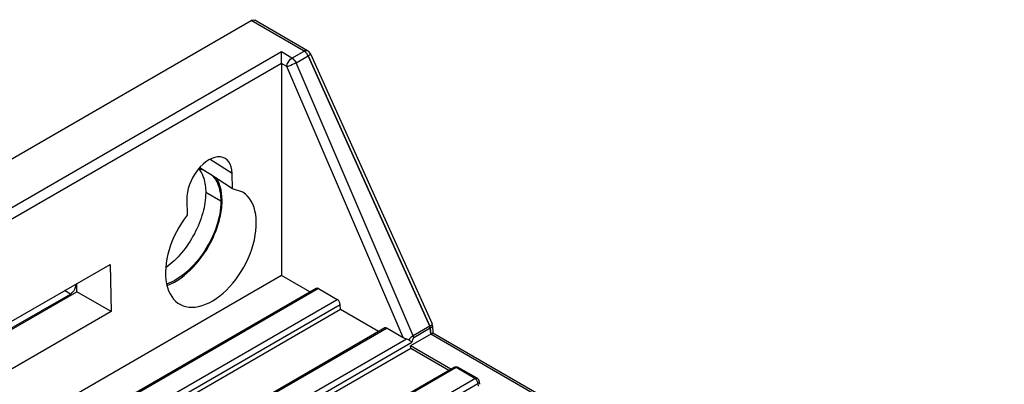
# Model space of a CAD drawing. Header units: millimetres. Extents: x 0 to 841, y 0 to 594.
# Tile 103 of 116: x 708 to 742, y 526 to 539. Entities that reach past the tile are written whole.
import ezdxf

# ---------------------------------------------------------------- set-up
doc = ezdxf.new("R2010")
doc.units = ezdxf.units.MM
doc.header["$LTSCALE"] = 46.255
doc.layers.get('0').update_dxf_attribs({"linetype": 'CONTINUOUS'})
for name, color, linetype in [('CURVES', 7, 'CONTINUOUS'), ('DRAFTS', 7, 'CONTINUOUS'), ('ROUNDS', 7, 'CONTINUOUS')]:
    doc.layers.add(name, color=color, linetype=linetype)

msp = doc.modelspace()

# ---------------------------------------------------------------- linework, layer by layer
at = {"color": 9, "linetype": 'CONTINUOUS'}
msp.add_line((714.6433, 532.8524), (714.113, 533.1586), dxfattribs=at)
at = {"color": 7, "linetype": 'CONTINUOUS'}
msp.add_arc((713.1719, 533.4425), 0.8898, 35.09925, 37.15399, dxfattribs=at)
at = {"color": 3, "linetype": 'CONTINUOUS'}
for points in [[(713.8741, 533.9814), (713.9507, 533.9722), (714.027, 533.9526), (714.0979, 533.9221)], [(714.2888, 533.8037), (714.3423, 533.7584), (714.3898, 533.7053), (714.4302, 533.6479)]]:
    msp.add_open_spline(points, degree=3, dxfattribs=at)
at = {"color": 7, "linetype": 'CONTINUOUS'}
msp.add_open_spline([(713.8998, 533.9541), (713.9331, 533.9068), (713.9619, 533.8561), (713.9864, 533.8037)], degree=3, dxfattribs=at)
for points, knots in [([(713.9864, 533.8037), (714.0078, 533.7579), (714.087, 533.5518), (714.113, 533.3282), (714.113, 533.1586)], [0, 0, 0, 0, 0.2296731, 1, 1, 1, 1]), ([(714.113, 533.1586), (714.113, 532.9199), (714.0307, 532.4167), (713.7374, 531.6982), (713.3005, 531.0437), (712.9241, 530.6792), (712.7219, 530.5329)], [0, 0, 0, 0, 0.2338365, 0.4926332, 0.7554069, 1, 1, 1, 1])]:
    msp.add_open_spline(points, degree=3, knots=knots, dxfattribs=at)
at = {"color": 3, "linetype": 'CONTINUOUS'}
for points, knots in [([(714.4302, 533.6479), (714.4659, 533.597), (714.6018, 533.3536), (714.6433, 533.0673), (714.6433, 532.8524)], [0, 0, 0, 0, 0.2244909, 1, 1, 1, 1]), ([(714.6433, 532.8524), (714.6433, 532.5579), (714.5197, 531.9375), (714.103, 531.0888), (713.5114, 530.3814), (713.0076, 530.0472), (712.7519, 529.9563)], [0, 0, 0, 0, 0.2437054, 0.5132699, 0.7754375, 1, 1, 1, 1])]:
    msp.add_open_spline(points, degree=3, knots=knots, dxfattribs=at)
at = {"layer": 'CURVES', "color": 40, "linetype": 'CONTINUOUS'}
for p, q in [((717.5567, 538.1106), (715.704, 539.1802)), ((721.9632, 528.4781), (717.7013, 537.9403)), ((721.9972, 528.1984), (721.9821, 528.4075)), ((763.9304, 503.9882), (721.9972, 528.1984))]:
    msp.add_line(p, q, dxfattribs=at)
for points in [[(717.6533, 538.0202), (717.6242, 538.0586), (717.5896, 538.0916), (717.5567, 538.1106)], [(717.7013, 537.9403), (717.689, 537.9677), (717.6723, 537.9951), (717.6533, 538.0202)], [(721.9821, 528.4075), (721.9805, 528.4295), (721.9737, 528.4547), (721.9632, 528.4781)]]:
    msp.add_open_spline(points, degree=3, dxfattribs=at)
at = {"layer": 'DRAFTS', "color": 9, "linetype": 'CONTINUOUS'}
msp.add_line((715.0433, 533.8276), (714.265, 534.3094), dxfattribs=at)
at = {"layer": 'DRAFTS', "color": 7, "linetype": 'CONTINUOUS'}
for p, q in [((714.1642, 533.862), (713.9092, 534.0259)), ((714.2797, 533.7877), (714.1642, 533.862)), ((715.0549, 533.2892), (714.2797, 533.7877)), ((715.0549, 533.2892), (715.0433, 533.8276)), ((715.4188, 533.1662), (715.0549, 533.2892)), ((713.4493, 532.9073), (713.4617, 532.3694)), ((707.296, 528.6436), (710.7628, 530.6452)), ((710.7628, 530.6452), (710.7985, 528.9893)), ((716.7646, 530.255), (705.5554, 523.7833)), ((717.7659, 529.6769), (716.7646, 530.255)), ((709.5954, 529.6839), (709.5954, 529.9712)), ((707.3026, 528.3602), (709.5954, 529.6839)), ((710.7985, 528.9893), (709.5954, 529.6839)), ((710.7985, 528.9893), (707.3344, 526.9892)), ((718.8347, 529.0598), (707.6953, 522.6284)), ((720.1701, 528.2888), (718.8347, 529.0598)), ((721.2951, 527.7042), (710.2239, 521.3122)), ((721.2951, 527.7042), (721.2901, 527.7901)), ((722.7024, 526.9748), (721.2901, 527.7901)), ((722.6304, 526.9332), (721.2951, 527.7042))]:
    msp.add_line(p, q, dxfattribs=at)
for centre, major_axis, start_param, end_param in [((714.2463, 533.3683), (0.5408, 0.9892), -0.8001066, 2.3433149), ((714.2944, 531.2184), (1.0794, 1.9744), 1.296059, 6.2439715)]:
    msp.add_ellipse(centre, major_axis=major_axis, ratio=0.5922602, start_param=start_param, end_param=end_param, dxfattribs=at)
msp.add_open_spline([(712.7628, 529.9095), (713.1082, 530.0372), (713.7623, 530.5445), (714.3236, 531.3939), (714.6081, 532.181), (714.7272, 532.8804), (714.6512, 533.4223), (714.4782, 533.679)], degree=3, knots=[0, 0, 0, 0, 0.2441187, 0.5274522, 0.6667335, 0.794794, 1, 1, 1, 1], dxfattribs=at)
at = {"layer": 'ROUNDS', "color": 7, "linetype": 'CONTINUOUS'}
for p, q in [((689.541, 524.0751), (715.704, 539.1802)), ((717.6817, 538.123), (715.829, 539.1926)), ((716.7646, 537.6757), (716.7646, 538.0785)), ((717.7846, 538.0091), (722.0419, 528.5571)), ((716.7646, 537.6757), (716.7646, 530.255)), ((717.9879, 529.8051), (707.171, 523.5599)), ((718.0638, 529.7981), (718.7224, 529.4179)), ((718.8347, 529.0598), (718.8255, 529.2437)), ((720.3921, 528.417), (696.1602, 514.4267)), ((720.468, 528.4101), (721.0264, 528.0877)), ((721.9972, 528.1984), (721.2901, 527.7901)), ((722.0558, 528.5021), (722.0751, 528.2367)), ((764.0554, 504.0006), (722.0732, 528.2391)), ((722.8127, 527.0385), (698.1347, 512.7906)), ((723.6213, 526.6583), (722.9627, 527.0385)), ((723.6959, 526.5392), (723.7026, 526.4465))]:
    msp.add_line(p, q, dxfattribs=at)
at = {"layer": 'ROUNDS', "color": 9, "linetype": 'CONTINUOUS'}
for p, q in [((717.5567, 538.1106), (715.704, 539.1802)), ((716.7646, 538.0785), (691.4493, 523.4627)), ((717.1329, 537.8659), (716.7646, 538.0785)), ((717.1329, 537.8659), (717.5567, 538.1106)), ((717.2775, 537.6956), (717.7013, 537.9403)), ((717.7013, 537.9403), (721.9632, 528.4781)), ((716.7646, 537.6757), (691.8714, 523.3035)), ((716.9562, 537.5651), (716.7646, 537.6757)), ((721.0264, 528.0877), (716.9562, 537.5651)), ((721.3806, 528.1418), (717.2775, 537.6956)), ((709.5522, 529.913), (709.5234, 529.9296)), ((718.0638, 529.7981), (707.2118, 523.5327)), ((709.3754, 529.6068), (709.1698, 529.7255)), ((707.6285, 523.0129), (718.7224, 529.4179)), ((707.6998, 522.8202), (718.8255, 529.2437)), ((720.468, 528.4101), (696.179, 514.3869)), ((721.9632, 528.4781), (721.3806, 528.1418)), ((721.9821, 528.4075), (721.3995, 528.0711)), ((721.9821, 528.4075), (721.9972, 528.1984)), ((763.9304, 503.9882), (721.9972, 528.1984)), ((696.4594, 513.7883), (721.1468, 528.0416)), ((696.4783, 513.5654), (721.3392, 527.9189)), ((722.8877, 527.0311), (698.2097, 512.7832)), ((723.5463, 526.6508), (722.8877, 527.0311)), ((698.8683, 512.403), (723.5463, 526.6508)), ((698.9739, 512.2302), (723.6519, 526.478)), ((723.6519, 526.478), (723.6589, 526.3817))]:
    msp.add_line(p, q, dxfattribs=at)
at = {"layer": 'ROUNDS', "color": 3, "linetype": 'CONTINUOUS'}
for p, q in [((709.5522, 529.913), (709.5522, 529.9462)), ((707.3014, 528.4094), (709.3754, 529.6068))]:
    msp.add_line(p, q, dxfattribs=at)
at = {"layer": 'ROUNDS', "color": 7, "linetype": 'CONTINUOUS'}
msp.add_lwpolyline([(722.0558, 528.5019), (722.0471, 528.544), (722.0419, 528.5571)], dxfattribs=at)
at = {"layer": 'ROUNDS', "color": 9, "linetype": 'CONTINUOUS'}
for centre, radius, start, end in [((717.3085, 537.7632), 0.4309, 24.27446, 34.7714), ((723.4203, 526.4599), 0.2296, 39.65755, 43.80254)]:
    msp.add_arc(centre, radius, start, end, dxfattribs=at)
at = {"layer": 'ROUNDS', "color": 7, "linetype": 'CONTINUOUS'}
msp.add_arc((717.5565, 537.9063), 0.2503, 45.08772, 59.98686, dxfattribs=at)
for centre, major_axis, ratio, start_param, end_param in [((718.061, 529.6741), (-0.072, 0.1316), 0.5922602, -0.7716046, 0.014671), ((718.7196, 529.2938), (-0.072, 0.1316), 0.5922602, -2.2551344, -0.7716046), ((720.4652, 528.286), (-0.072, 0.1316), 0.5922602, -0.7716046, 0.014671), ((721.2, 528.1917), (0.2759, -0.0473), 0.5631815, -2.1514707, -1.6674476)]:
    msp.add_ellipse(centre, major_axis=major_axis, ratio=ratio, start_param=start_param, end_param=end_param, dxfattribs=at)
for points, knots in [([(715.704, 539.1802), (715.7149, 539.1866), (715.753, 539.2053), (715.8028, 539.2077), (715.829, 539.1926)], [0, 0, 0, 0, 0.294965, 1, 1, 1, 1]), ([(721.9972, 528.1984), (722.0082, 528.2047), (722.027, 528.2151), (722.0517, 528.2294), (722.0653, 528.2343), (722.0734, 528.2393), (722.0749, 528.2381)], [0, 0, 0, 0, 0.434174, 0.7501446, 0.9349061, 1, 1, 1, 1]), ([(721.2253, 528.0079), (721.2366, 527.9998), (721.2752, 527.971), (721.3124, 527.9403), (721.3392, 527.9189)], [0, 0, 0, 0, 0.2877178, 1, 1, 1, 1])]:
    msp.add_open_spline(points, degree=3, knots=knots, dxfattribs=at)
at = {"layer": 'ROUNDS', "color": 9, "linetype": 'CONTINUOUS'}
for points, knots in [([(716.9562, 537.5651), (716.9568, 537.5938), (716.9796, 537.7107), (717.055, 537.8209), (717.1329, 537.8659)], [0, 0, 0, 0, 0.242182, 1, 1, 1, 1]), ([(717.1329, 537.8659), (717.1478, 537.8573), (717.2087, 537.8127), (717.2537, 537.7485), (717.2775, 537.6956)], [0, 0, 0, 0, 0.2288361, 1, 1, 1, 1]), ([(717.5567, 538.1106), (717.5676, 538.1169), (717.6057, 538.1356), (717.6555, 538.1381), (717.6817, 538.123)], [0, 0, 0, 0, 0.2949463, 1, 1, 1, 1]), ([(717.758, 537.9768), (717.7542, 537.9739), (717.7359, 537.9609), (717.7167, 537.9492), (717.7013, 537.9403)], [0, 0, 0, 0, 0.21186, 1, 1, 1, 1]), ([(717.784, 538.0026), (717.7831, 538.0007), (717.776, 537.9906), (717.7661, 537.9829), (717.758, 537.9768)], [0, 0, 0, 0, 0.1674861, 1, 1, 1, 1]), ([(717.7846, 538.0091), (717.785, 538.0082), (717.7853, 538.0059), (717.7845, 538.0037), (717.784, 538.0026)], [0, 0, 0, 0, 0.4412022, 1, 1, 1, 1]), ([(717.2775, 537.6956), (717.1969, 537.6518), (717.09, 537.6057), (716.9795, 537.5707), (716.9562, 537.5651)], [0, 0, 0, 0, 0.7924685, 1, 1, 1, 1]), ([(722.0419, 528.557), (722.0459, 528.5483), (722.0261, 528.5177), (722.0037, 528.5036), (721.9874, 528.493)], [0, 0, 0, 0, 0.3301844, 1, 1, 1, 1]), ([(722.0558, 528.5019), (722.057, 528.4852), (722.0461, 528.461), (722.0301, 528.4438), (722.025, 528.4389)], [0, 0, 0, 0, 0.7041915, 1, 1, 1, 1]), ([(721.3806, 528.1418), (721.3668, 528.1341), (721.3095, 528.0963), (721.2596, 528.048), (721.2253, 528.0079)], [0, 0, 0, 0, 0.2294169, 1, 1, 1, 1]), ([(721.3995, 528.0711), (721.3754, 528.0572), (721.3513, 527.9995), (721.3415, 527.9465), (721.3392, 527.9189)], [0, 0, 0, 0, 0.5006464, 1, 1, 1, 1]), ([(723.5463, 526.6508), (723.5528, 526.6546), (723.5757, 526.6658), (723.6056, 526.6673), (723.6213, 526.6583)], [0, 0, 0, 0, 0.2938798, 1, 1, 1, 1]), ([(723.6519, 526.478), (723.6511, 526.4889), (723.6429, 526.5353), (723.6201, 526.5788), (723.5971, 526.6065)], [0, 0, 0, 0, 0.2333237, 1, 1, 1, 1])]:
    msp.add_open_spline(points, degree=3, knots=knots, dxfattribs=at)
for points in [[(717.6124, 538.068), (717.5956, 538.0842), (717.577, 538.0989), (717.5567, 538.1106)], [(717.6625, 538.0089), (717.6478, 538.0301), (717.631, 538.0501), (717.6124, 538.068)], [(721.9874, 528.493), (721.9795, 528.4878), (721.9714, 528.4829), (721.9632, 528.4781)], [(721.9821, 528.4075), (721.9803, 528.4318), (721.9732, 528.4559), (721.9632, 528.4781)], [(722.025, 528.4389), (722.0122, 528.4266), (721.9974, 528.4163), (721.9821, 528.4075)], [(721.3995, 528.0711), (721.3977, 528.0954), (721.3906, 528.1195), (721.3806, 528.1418)], [(722.8374, 527.0454), (722.8288, 527.0451), (722.8201, 527.0428), (722.8127, 527.0385)], [(722.8877, 527.0311), (722.8726, 527.0398), (722.8548, 527.0462), (722.8374, 527.0454)], [(722.9387, 527.0454), (722.921, 527.0463), (722.903, 527.0399), (722.8877, 527.0311)], [(722.9626, 527.0385), (722.9554, 527.0427), (722.947, 527.045), (722.9387, 527.0454)], [(723.5861, 526.6189), (723.5743, 526.6311), (723.561, 526.6423), (723.5463, 526.6508)], [(723.6908, 526.5154), (723.6827, 526.4993), (723.6675, 526.487), (723.6519, 526.478)], [(723.6959, 526.5392), (723.6965, 526.5311), (723.6945, 526.5226), (723.6908, 526.5154)]]:
    msp.add_open_spline(points, degree=3, dxfattribs=at)
at = {"layer": 'ROUNDS', "color": 7, "linetype": 'CONTINUOUS'}
for points in [[(717.7846, 538.0091), (717.7723, 538.0366), (717.7545, 538.0622), (717.7332, 538.0835)], [(721.1468, 528.0416), (721.1746, 528.0353), (721.2021, 528.0244), (721.2253, 528.0079)], [(722.8127, 527.0385), (722.8352, 527.0515), (722.8621, 527.0586), (722.8881, 527.0586)], [(722.8881, 527.0586), (722.9138, 527.0586), (722.9404, 527.0514), (722.9627, 527.0385)], [(723.6726, 526.6092), (723.6599, 526.6292), (723.6418, 526.6464), (723.6213, 526.6582)], [(723.6959, 526.5392), (723.6941, 526.5637), (723.6858, 526.5885), (723.6726, 526.6092)]]:
    msp.add_open_spline(points, degree=3, dxfattribs=at)
at = {"layer": 'ROUNDS', "color": 3, "linetype": 'CONTINUOUS'}
msp.add_open_spline([(709.5522, 529.913), (709.5522, 529.8991), (709.5467, 529.8381), (709.5239, 529.7795), (709.5004, 529.7388)], degree=3, knots=[0, 0, 0, 0, 0.2287664, 1, 1, 1, 1], dxfattribs=at)
for points in [[(709.443, 529.6614), (709.4231, 529.6404), (709.4005, 529.6213), (709.3754, 529.6068)], [(709.5004, 529.7388), (709.4843, 529.711), (709.4651, 529.6847), (709.443, 529.6614)]]:
    msp.add_open_spline(points, degree=3, dxfattribs=at)

doc.saveas('drawing.dxf')
